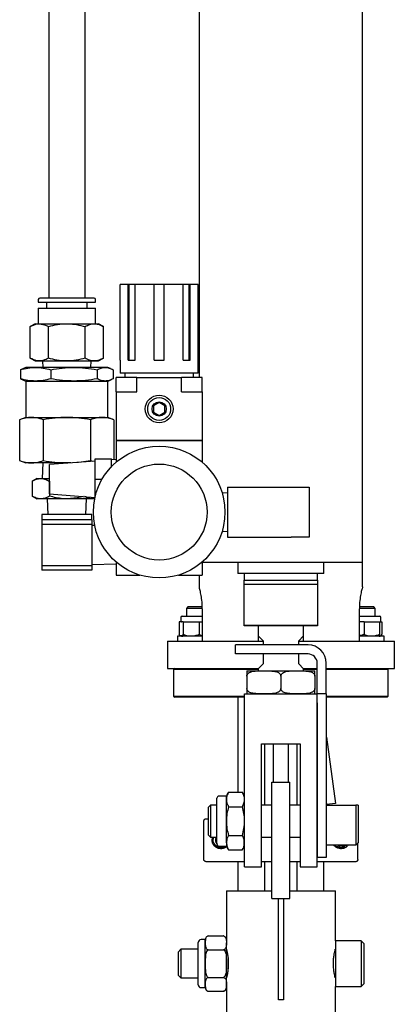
# Model space of a CAD drawing. Header units: inches. Extents: x 22 to 75, y 2 to 108.
# Tile 2 of 19: x 22 to 27, y 27 to 41. Entities that reach past the tile are written whole.
import ezdxf

# ---------------------------------------------------------------- set-up
doc = ezdxf.new("R2010")
doc.units = ezdxf.units.IN
doc.header["$MEASUREMENT"] = 0

msp = doc.modelspace()

# ---------------------------------------------------------------- linework, layer by layer
at = {"color": 7, "linetype": 'Continuous', "lineweight": 25}
for p, q in [((24.237, 60.528), (24.237, 35.753)), ((26.487, 33.215), (26.487, 60.528)), ((22.165, 38.98), (22.165, 36.846)), ((22.665, 36.846), (22.665, 38.98)), ((23.151, 35.993), (23.151, 37.033)), ((23.259, 37.033), (23.151, 37.033)), ((23.259, 35.993), (23.259, 37.033)), ((23.274, 37.033), (23.259, 37.033)), ((23.274, 35.993), (23.274, 37.033)), ((23.356, 37.033), (23.274, 37.033)), ((23.356, 35.993), (23.356, 37.033)), ((23.617, 37.033), (23.356, 37.033)), ((23.617, 35.993), (23.617, 37.033)), ((23.755, 37.033), (23.617, 37.033)), ((23.755, 35.993), (23.755, 37.033)), ((24.015, 37.033), (23.755, 37.033)), ((24.015, 35.993), (24.015, 37.033)), ((24.097, 37.033), (24.015, 37.033)), ((24.097, 35.993), (24.097, 37.033)), ((24.113, 37.033), (24.097, 37.033)), ((24.113, 35.993), (24.113, 37.033)), ((24.221, 37.033), (24.113, 37.033)), ((24.221, 35.993), (24.221, 37.033)), ((22.021, 36.826), (22.021, 36.787)), ((22.041, 36.846), (22.789, 36.846)), ((22.808, 36.787), (22.808, 36.826)), ((22.021, 36.787), (22.808, 36.787)), ((22.021, 36.708), (22.021, 36.492)), ((22.021, 36.708), (22.808, 36.708)), ((22.135, 36.787), (22.135, 36.708)), ((22.694, 36.708), (22.694, 36.787)), ((22.808, 36.492), (22.808, 36.708)), ((21.977, 36.492), (21.909, 36.453)), ((21.909, 36.019), (21.909, 36.453)), ((21.977, 36.492), (22.036, 36.492)), ((22.036, 36.492), (22.415, 36.492)), ((22.162, 36.019), (22.162, 36.453)), ((22.415, 36.492), (22.794, 36.492)), ((22.667, 36.019), (22.667, 36.453)), ((22.794, 36.492), (22.852, 36.492)), ((22.92, 36.453), (22.852, 36.492)), ((22.92, 36.019), (22.92, 36.453)), ((21.909, 36.019), (21.977, 35.98)), ((22.852, 35.98), (22.92, 36.019)), ((21.816, 35.877), (21.775, 35.86)), ((21.852, 35.891), (21.816, 35.878)), ((21.984, 35.891), (21.852, 35.891)), ((21.977, 35.98), (22.036, 35.98)), ((22.512, 35.891), (21.984, 35.891)), ((22.036, 35.98), (22.415, 35.98)), ((22.081, 35.98), (22.084, 35.891)), ((22.415, 35.98), (22.794, 35.98)), ((22.943, 35.891), (22.512, 35.891)), ((22.746, 35.891), (22.748, 35.98)), ((22.794, 35.98), (22.852, 35.98)), ((22.977, 35.891), (22.943, 35.891)), ((23.014, 35.878), (22.977, 35.891)), ((23.147, 35.993), (23.147, 35.812)), ((23.147, 35.993), (23.151, 35.993)), ((23.259, 35.993), (23.356, 35.993)), ((23.617, 35.993), (23.755, 35.993)), ((24.015, 35.993), (24.113, 35.993)), ((24.221, 35.993), (24.225, 35.993)), ((24.225, 35.812), (24.225, 35.993)), ((21.775, 35.86), (21.775, 35.735)), ((21.775, 35.735), (21.816, 35.718)), ((22.193, 35.86), (22.193, 35.735)), ((22.832, 35.86), (22.832, 35.735)), ((23.054, 35.86), (23.054, 35.735)), ((23.095, 35.556), (23.095, 35.753)), ((23.253, 35.753), (23.095, 35.753)), ((24.225, 35.812), (23.147, 35.812)), ((23.213, 35.812), (23.213, 35.753)), ((23.377, 35.753), (23.253, 35.753)), ((23.377, 35.556), (23.377, 35.753)), ((23.377, 35.753), (23.995, 35.753)), ((23.995, 35.556), (23.995, 35.753)), ((24.119, 35.753), (23.995, 35.753)), ((24.276, 35.753), (24.119, 35.753)), ((24.158, 35.753), (24.158, 35.812)), ((24.276, 35.556), (24.276, 35.753)), ((21.816, 35.717), (21.852, 35.704)), ((21.852, 35.704), (21.852, 35.204)), ((21.852, 35.704), (21.984, 35.704)), ((21.984, 35.704), (22.512, 35.704)), ((22.512, 35.704), (22.943, 35.704)), ((22.943, 35.704), (22.977, 35.704)), ((22.977, 35.704), (23.014, 35.717)), ((22.977, 35.204), (22.977, 35.704)), ((23.095, 35.556), (23.377, 35.556)), ((23.095, 35.556), (23.095, 34.891)), ((23.995, 35.556), (24.276, 35.556)), ((24.276, 35.556), (24.276, 34.891)), ((23.686, 35.411), (23.607, 35.365)), ((23.765, 35.365), (23.686, 35.411)), ((21.852, 35.204), (21.765, 35.173)), ((21.852, 35.204), (21.928, 35.204)), ((21.928, 35.204), (22.415, 35.204)), ((22.415, 35.204), (22.902, 35.204)), ((22.902, 35.204), (22.977, 35.204)), ((23.064, 35.173), (22.977, 35.204)), ((23.607, 35.275), (23.686, 35.229)), ((23.686, 35.229), (23.765, 35.275)), ((21.765, 35.173), (21.765, 34.61)), ((22.09, 35.173), (22.09, 34.61)), ((22.739, 35.173), (22.739, 34.61)), ((23.064, 35.173), (23.064, 34.624)), ((23.095, 34.891), (24.276, 34.891)), ((23.095, 34.891), (23.099, 34.887)), ((23.095, 34.887), (24.276, 34.887)), ((23.095, 34.887), (23.095, 34.59)), ((24.272, 34.887), (24.276, 34.891)), ((24.276, 34.887), (24.276, 34.59)), ((21.765, 34.61), (21.852, 34.579)), ((21.928, 34.579), (21.852, 34.579)), ((22.415, 34.579), (21.928, 34.579)), ((22.084, 34.579), (22.077, 34.364)), ((22.803, 34.605), (22.178, 34.555)), ((22.178, 34.355), (22.178, 34.555)), ((22.415, 34.579), (22.572, 34.587)), ((22.472, 34.579), (22.415, 34.579)), ((22.58, 34.587), (22.739, 34.61)), ((22.739, 34.61), (22.766, 34.602)), ((22.803, 34.637), (23.028, 34.637)), ((22.803, 34.355), (22.803, 34.637)), ((23.028, 34.526), (23.028, 34.637)), ((23.095, 34.622), (23.028, 34.625)), ((22.001, 34.364), (21.937, 34.327)), ((21.937, 34.327), (21.937, 34.122)), ((22.001, 34.364), (22.057, 34.364)), ((22.057, 34.364), (22.178, 34.364)), ((22.176, 34.327), (22.176, 34.122)), ((22.178, 34.155), (22.178, 34.355)), ((22.803, 34.355), (22.901, 34.355)), ((22.803, 34.109), (22.803, 34.355)), ((24.627, 34.246), (24.627, 33.559)), ((24.627, 34.246), (25.502, 34.246)), ((25.502, 34.246), (25.752, 34.246)), ((25.752, 34.246), (25.752, 33.559)), ((21.937, 34.122), (22.001, 34.085)), ((22.178, 34.155), (22.803, 34.105)), ((24.627, 34.164), (24.553, 34.167)), ((22.057, 34.085), (22.001, 34.085)), ((22.415, 34.085), (22.057, 34.085)), ((22.145, 34.085), (22.151, 33.87)), ((22.773, 34.085), (22.415, 34.085)), ((22.678, 33.87), (22.685, 34.085)), ((22.804, 34.09), (22.773, 34.085)), ((22.798, 34.085), (22.773, 34.085)), ((22.758, 33.87), (22.071, 33.87)), ((22.071, 33.87), (22.071, 33.794)), ((22.758, 33.794), (22.758, 33.87)), ((22.758, 33.794), (22.071, 33.794)), ((22.071, 33.794), (22.071, 33.731)), ((22.758, 33.731), (22.071, 33.731)), ((22.071, 33.731), (22.071, 33.169)), ((22.758, 33.794), (22.758, 33.731)), ((22.758, 33.731), (22.758, 33.169)), ((22.799, 33.718), (22.758, 33.72)), ((24.553, 33.638), (24.627, 33.642)), ((24.627, 33.559), (25.502, 33.559)), ((25.752, 33.559), (25.502, 33.559)), ((22.071, 33.169), (22.758, 33.169)), ((22.071, 33.169), (22.071, 33.106)), ((22.758, 33.18), (23.095, 33.193)), ((22.758, 33.169), (22.758, 33.106)), ((23.095, 33.215), (23.095, 33.036)), ((24.276, 33.215), (25.362, 33.215)), ((24.276, 33.215), (24.276, 33.036)), ((24.768, 33.215), (24.768, 33.059)), ((25.362, 33.215), (26.487, 33.215)), ((25.955, 33.059), (25.955, 33.215)), ((26.487, 32.874), (26.487, 33.215)), ((22.758, 33.106), (22.071, 33.106)), ((23.095, 33.036), (23.419, 33.036)), ((23.953, 33.036), (24.276, 33.036)), ((24.237, 33.036), (24.237, 32.874)), ((25.955, 33.059), (24.768, 33.059)), ((24.855, 33.059), (24.855, 32.969)), ((25.868, 32.969), (25.868, 33.059)), ((24.855, 32.969), (25.868, 32.969)), ((24.855, 32.913), (25.868, 32.913)), ((24.855, 32.35), (24.855, 32.913)), ((25.868, 32.913), (25.868, 32.35)), ((24.082, 32.599), (24.062, 32.579)), ((24.062, 32.579), (24.062, 32.472)), ((24.282, 32.579), (24.062, 32.579)), ((24.279, 32.599), (24.082, 32.599)), ((24.281, 32.128), (24.281, 32.565)), ((26.661, 32.579), (26.441, 32.579)), ((26.442, 32.565), (26.442, 32.128)), ((26.641, 32.599), (26.444, 32.599)), ((26.661, 32.579), (26.641, 32.599)), ((26.661, 32.472), (26.661, 32.579)), ((23.961, 32.394), (23.961, 32.226)), ((23.988, 32.394), (23.961, 32.394)), ((23.983, 32.452), (23.983, 32.394)), ((23.988, 32.394), (23.992, 32.394)), ((24.018, 32.394), (23.992, 32.394)), ((24.003, 32.472), (24.133, 32.472)), ((24.018, 32.394), (24.121, 32.394)), ((24.018, 32.394), (24.018, 32.226)), ((24.121, 32.394), (24.135, 32.394)), ((24.133, 32.472), (24.281, 32.472)), ((24.135, 32.394), (24.237, 32.394)), ((24.237, 32.394), (24.281, 32.394)), ((24.237, 32.394), (24.237, 32.226)), ((24.855, 32.35), (25.868, 32.35)), ((24.855, 32.34), (24.855, 32.35)), ((25.868, 32.35), (25.868, 32.34)), ((26.442, 32.472), (26.607, 32.472)), ((26.509, 32.394), (26.442, 32.394)), ((26.509, 32.394), (26.509, 32.226)), ((26.509, 32.394), (26.607, 32.394)), ((26.607, 32.472), (26.72, 32.472)), ((26.607, 32.394), (26.622, 32.394)), ((26.622, 32.394), (26.72, 32.394)), ((26.72, 32.394), (26.72, 32.226)), ((26.72, 32.394), (26.736, 32.394)), ((26.736, 32.394), (26.738, 32.394)), ((26.738, 32.394), (26.754, 32.394)), ((26.74, 32.394), (26.74, 32.452)), ((26.754, 32.394), (26.754, 32.226)), ((25.868, 32.34), (24.855, 32.34)), ((25.049, 32.34), (25.049, 32.203)), ((25.049, 32.34), (25.049, 32.128)), ((25.674, 32.203), (25.674, 32.34)), ((25.674, 32.128), (25.674, 32.34)), ((23.799, 32.128), (23.799, 31.753)), ((23.799, 32.128), (25.117, 32.128)), ((23.939, 32.197), (23.939, 32.128)), ((24.281, 32.197), (23.939, 32.197)), ((25.049, 32.203), (25.117, 32.135)), ((25.117, 32.135), (25.117, 32.077)), ((25.607, 32.135), (25.674, 32.203)), ((25.607, 32.077), (25.607, 32.135)), ((25.607, 32.128), (26.924, 32.128)), ((26.784, 32.197), (26.442, 32.197)), ((26.784, 32.128), (26.784, 32.197)), ((26.924, 31.753), (26.924, 32.128)), ((24.737, 31.952), (24.737, 32.077)), ((25.737, 32.077), (24.737, 32.077)), ((25.737, 31.952), (24.737, 31.952)), ((25.117, 31.952), (25.117, 31.815)), ((25.607, 31.815), (25.607, 31.952)), ((25.117, 31.815), (25.049, 31.748)), ((25.674, 31.748), (25.607, 31.815)), ((25.862, 31.405), (25.862, 31.827)), ((25.987, 31.405), (25.987, 31.827)), ((23.799, 31.753), (25.054, 31.753)), ((23.9, 31.753), (23.885, 31.738)), ((23.885, 31.738), (23.885, 31.374)), ((25.049, 31.738), (23.885, 31.738)), ((24.893, 31.72), (25.127, 31.72)), ((25.049, 31.748), (25.049, 31.72)), ((25.127, 31.72), (25.596, 31.72)), ((25.596, 31.72), (25.83, 31.72)), ((25.669, 31.753), (25.862, 31.753)), ((25.674, 31.72), (25.674, 31.748)), ((25.862, 31.738), (25.674, 31.738)), ((25.987, 31.753), (26.924, 31.753)), ((26.838, 31.738), (25.987, 31.738)), ((26.838, 31.738), (26.823, 31.753)), ((26.838, 31.374), (26.838, 31.738)), ((24.893, 31.648), (24.893, 31.478)), ((25.362, 31.648), (25.362, 31.478)), ((25.83, 31.648), (25.83, 31.478)), ((24.862, 29.025), (24.862, 31.405)), ((24.862, 31.405), (25.862, 31.405)), ((25.987, 31.405), (25.862, 31.405)), ((25.862, 31.28), (25.862, 31.405)), ((25.987, 31.405), (25.987, 31.28)), ((23.885, 31.374), (23.9, 31.359)), ((23.885, 31.374), (24.862, 31.374)), ((24.862, 31.359), (23.9, 31.359)), ((24.771, 31.359), (24.771, 30.052)), ((25.862, 29.025), (25.862, 31.28)), ((25.862, 31.28), (25.862, 29.155)), ((25.987, 31.374), (26.838, 31.374)), ((26.823, 31.359), (25.987, 31.359)), ((25.987, 31.28), (25.987, 29.155)), ((26.823, 31.359), (26.838, 31.374)), ((25.988, 30.808), (26.115, 29.899)), ((25.097, 30.715), (25.627, 30.715)), ((25.097, 29.025), (25.097, 30.715)), ((25.143, 29.874), (25.143, 30.715)), ((25.256, 30.715), (25.256, 30.192)), ((25.467, 30.192), (25.467, 30.715)), ((25.58, 30.715), (25.58, 29.874)), ((25.627, 30.715), (25.627, 29.025)), ((25.237, 30.192), (25.487, 30.192)), ((25.237, 28.592), (25.237, 30.192)), ((25.487, 28.592), (25.487, 30.192)), ((24.642, 30.052), (24.832, 30.052)), ((24.482, 29.384), (24.482, 29.969)), ((24.612, 29.999), (24.512, 29.999)), ((24.612, 29.358), (24.612, 29.999)), ((25.987, 29.918), (25.992, 29.882)), ((24.393, 29.874), (24.362, 29.843)), ((24.362, 29.843), (24.362, 29.468)), ((24.482, 29.874), (24.393, 29.874)), ((24.393, 29.874), (24.393, 29.436)), ((24.642, 29.853), (24.832, 29.853)), ((25.237, 29.874), (25.097, 29.874)), ((25.627, 29.874), (25.487, 29.874)), ((25.987, 29.874), (26.393, 29.874)), ((26.115, 29.899), (25.992, 29.882)), ((26.393, 29.874), (26.393, 29.327)), ((26.424, 29.874), (26.424, 29.358)), ((24.302, 29.126), (24.302, 29.658)), ((24.332, 29.687), (24.362, 29.687)), ((24.362, 29.468), (24.393, 29.436)), ((24.393, 29.436), (24.482, 29.436)), ((24.482, 29.342), (24.482, 29.384)), ((24.642, 29.457), (24.832, 29.457)), ((25.097, 29.436), (25.237, 29.436)), ((25.487, 29.436), (25.627, 29.436)), ((24.512, 29.312), (24.612, 29.312)), ((24.642, 29.258), (24.832, 29.258)), ((25.987, 29.327), (26.393, 29.327)), ((26.393, 29.327), (26.424, 29.358)), ((26.421, 29.126), (26.421, 29.355)), ((25.987, 29.155), (25.862, 29.155)), ((24.862, 29.097), (24.332, 29.097)), ((24.771, 29.097), (24.771, 28.696)), ((24.862, 29.025), (25.097, 29.025)), ((25.237, 29.097), (25.097, 29.097)), ((25.143, 28.696), (25.143, 29.097)), ((25.627, 29.097), (25.487, 29.097)), ((25.58, 29.097), (25.58, 28.696)), ((25.627, 29.025), (25.862, 29.025)), ((26.391, 29.097), (25.862, 29.097)), ((25.952, 28.696), (25.952, 29.097)), ((24.612, 28.696), (24.612, 28.026)), ((24.612, 28.696), (25.237, 28.696)), ((25.487, 28.696), (26.112, 28.696)), ((26.112, 28.011), (26.112, 28.696)), ((25.237, 28.592), (25.487, 28.592)), ((25.327, 27.196), (25.327, 28.592)), ((25.397, 28.592), (25.397, 27.196)), ((24.321, 28.026), (24.263, 28.026)), ((24.321, 27.982), (24.321, 28.026)), ((24.359, 28.077), (24.355, 28.075)), ((24.359, 28.077), (24.574, 28.077)), ((24.576, 28.076), (24.574, 28.077)), ((24.612, 28.026), (24.612, 27.982)), ((23.986, 27.893), (23.946, 27.854)), ((24.224, 27.893), (23.986, 27.893)), ((23.986, 27.893), (23.986, 27.867)), ((24.224, 27.445), (24.224, 27.986)), ((24.321, 27.696), (24.321, 27.982)), ((24.359, 27.886), (24.574, 27.886)), ((24.612, 27.696), (24.612, 27.982)), ((24.612, 27.893), (24.612, 27.893)), ((26.466, 28.011), (26.112, 28.011)), ((26.112, 28.011), (26.112, 27.969)), ((26.112, 27.969), (26.112, 27.381)), ((26.505, 27.972), (26.466, 28.011)), ((26.466, 28.011), (26.466, 27.969)), ((26.466, 27.969), (26.466, 27.381)), ((26.505, 27.972), (26.505, 27.935)), ((26.505, 27.935), (26.505, 27.42)), ((23.946, 27.854), (23.946, 27.832)), ((23.946, 27.832), (23.946, 27.539)), ((23.986, 27.867), (23.986, 27.499)), ((24.321, 27.41), (24.321, 27.696)), ((24.612, 27.41), (24.612, 27.696)), ((23.946, 27.539), (23.986, 27.499)), ((23.986, 27.499), (24.224, 27.499)), ((24.359, 27.506), (24.574, 27.506)), ((24.612, 27.499), (24.612, 27.499)), ((24.224, 27.406), (24.224, 27.445)), ((24.263, 27.366), (24.321, 27.366)), ((24.321, 27.366), (24.321, 27.41)), ((24.612, 27.366), (24.612, 27.41)), ((24.612, 27.366), (24.612, 27.026)), ((26.112, 27.011), (26.112, 27.381)), ((26.112, 27.381), (26.466, 27.381)), ((26.466, 27.381), (26.505, 27.42)), ((24.356, 27.316), (24.359, 27.315)), ((24.359, 27.315), (24.574, 27.315)), ((24.574, 27.315), (24.579, 27.317)), ((25.397, 27.196), (25.327, 27.196))]:
    msp.add_line(p, q, dxfattribs=at)
for centre, radius in [((23.686, 35.32), 0.191), ((23.686, 35.32), 0.158), ((23.686, 35.32), 0.0984), ((23.686, 33.903), 0.906), ((23.686, 33.903), 0.66)]:
    msp.add_circle(centre, radius, dxfattribs=at)
for centre, radius, start, end in [((22.041, 36.826), 0.0197, 90, 180), ((22.789, 36.826), 0.0197, 0, 90), ((24.003, 32.452), 0.0197, 90, 180), ((26.72, 32.452), 0.0197, 0, 90), ((24.01, 32.267), 0.07, 241.2236, 270), ((26.713, 32.267), 0.07, 270, 294.8743), ((25.737, 31.827), 0.25, 0, 90), ((25.737, 31.827), 0.125, 0, 90), ((26.112, 30.825), 0.125, 180, 188), ((24.742, 29.969), 0.13, 140.3133, 180), ((24.731, 29.969), 0.13, 0, 39.7267), ((24.512, 29.969), 0.03, 90, 180), ((24.54, 29.392), 0.0787, 145.7063, 223.6842), ((24.512, 29.342), 0.03, 180, 270), ((24.742, 29.342), 0.13, 180, 219.6543), ((24.731, 29.342), 0.13, 320.312, 0), ((26.188, 29.392), 0.0787, 235.6522, 304.3478), ((24.263, 27.986), 0.0394, 90, 180), ((24.375, 28.026), 0.0533, 128.7573, 180), ((24.558, 28.026), 0.0533, 360, 38.6919), ((24.263, 27.406), 0.0394, 180, 270), ((24.375, 27.366), 0.0533, 180, 234.6473), ((24.558, 27.366), 0.0533, 306.3039, 360)]:
    msp.add_arc(centre, radius, start, end, dxfattribs=at)
for points, knots in [([(22.165, 59.355), (22.165, 59.25), (22.165, 59.047), (22.165, 58.756), (22.165, 58.488), (22.165, 58.242), (22.165, 58.015), (22.165, 57.806), (22.165, 57.613), (22.165, 57.406), (22.165, 57.19), (22.165, 56.969), (22.165, 56.775), (22.165, 56.47), (22.165, 56.035), (22.165, 55.422), (22.165, 54.753), (22.165, 54.032), (22.165, 53.098), (22.165, 51.958), (22.165, 50.621), (22.165, 49.45), (22.165, 48.446), (22.165, 47.604), (22.165, 46.763), (22.165, 45.922), (22.165, 45.08), (22.165, 44.397), (22.165, 43.875), (22.165, 43.514), (22.165, 43.162), (22.165, 42.824), (22.165, 42.508), (22.165, 42.243), (22.165, 42.01), (22.165, 41.79), (22.165, 41.534), (22.165, 41.237), (22.165, 40.954), (22.165, 40.692), (22.165, 40.46), (22.165, 40.209), (22.165, 39.936), (22.165, 39.641), (22.165, 39.319), (22.165, 39.096), (22.165, 38.98)], [0, 0, 0, 0, 0.015423, 0.029598, 0.042634, 0.05463, 0.065676, 0.075851, 0.085228, 0.09387, 0.106101, 0.116845, 0.126255, 0.134457, 0.161543, 0.189966, 0.224313, 0.259565, 0.295888, 0.361693, 0.427578, 0.493397, 0.535222, 0.576974, 0.618731, 0.660499, 0.702139, 0.743403, 0.761185, 0.778783, 0.79631, 0.812835, 0.828163, 0.842629, 0.851627, 0.862274, 0.87471, 0.88912, 0.905751, 0.916173, 0.927462, 0.939695, 0.952959, 0.967355, 0.982993, 1, 1, 1, 1]), ([(22.665, 38.98), (22.665, 39.093), (22.665, 39.309), (22.665, 39.62), (22.665, 39.904), (22.665, 40.165), (22.665, 40.404), (22.665, 40.623), (22.665, 40.844), (22.665, 41.066), (22.665, 41.285), (22.665, 41.477), (22.665, 41.785), (22.665, 42.229), (22.665, 42.855), (22.665, 43.535), (22.665, 44.263), (22.665, 45.083), (22.665, 45.991), (22.665, 46.982), (22.665, 47.973), (22.665, 48.971), (22.665, 49.981), (22.665, 51), (22.665, 52.021), (22.665, 53.041), (22.665, 53.824), (22.665, 54.368), (22.665, 54.674), (22.665, 54.976), (22.665, 55.267), (22.665, 55.543), (22.665, 55.801), (22.665, 56.018), (22.665, 56.207), (22.665, 56.38), (22.665, 56.578), (22.665, 56.803), (22.665, 57.059), (22.665, 57.336), (22.665, 57.635), (22.665, 57.959), (22.665, 58.239), (22.665, 58.465), (22.665, 58.627), (22.665, 58.797), (22.665, 58.975), (22.665, 59.162), (22.665, 59.29), (22.665, 59.355)], [0, 0, 0, 0, 0.016519, 0.031638, 0.045483, 0.058167, 0.069791, 0.080441, 0.090194, 0.102258, 0.112895, 0.122223, 0.130338, 0.158109, 0.187106, 0.222055, 0.257564, 0.293798, 0.342911, 0.392112, 0.441317, 0.490555, 0.5408, 0.591086, 0.64138, 0.691657, 0.741402, 0.756592, 0.771526, 0.786388, 0.800861, 0.814289, 0.826758, 0.838768, 0.846063, 0.854462, 0.864061, 0.874988, 0.887405, 0.901514, 0.915526, 0.931247, 0.948916, 0.956452, 0.964351, 0.972633, 0.98132, 0.990434, 1, 1, 1, 1]), ([(21.909, 36.453), (21.94, 36.468), (21.981, 36.489), (22.024, 36.491), (22.036, 36.492)], [0, 0, 0, 0, 0.731366, 1, 1, 1, 1]), ([(22.036, 36.492), (22.067, 36.487), (22.11, 36.481), (22.151, 36.459), (22.162, 36.453)], [0, 0, 0, 0, 0.742449, 1, 1, 1, 1]), ([(22.162, 36.453), (22.203, 36.464), (22.286, 36.486), (22.371, 36.49), (22.415, 36.492)], [0, 0, 0, 0, 0.495458, 1, 1, 1, 1]), ([(22.415, 36.492), (22.421, 36.492), (22.466, 36.491), (22.551, 36.483), (22.628, 36.463), (22.667, 36.453)], [0, 0, 0, 0, 0.070097, 0.530788, 1, 1, 1, 1]), ([(22.667, 36.453), (22.688, 36.464), (22.729, 36.486), (22.772, 36.49), (22.794, 36.492)], [0, 0, 0, 0, 0.495458, 1, 1, 1, 1]), ([(22.794, 36.492), (22.797, 36.492), (22.819, 36.491), (22.862, 36.483), (22.901, 36.463), (22.92, 36.453)], [0, 0, 0, 0, 0.070097, 0.530788, 1, 1, 1, 1]), ([(22.036, 35.98), (22.024, 35.981), (21.981, 35.983), (21.94, 36.004), (21.909, 36.019)], [0, 0, 0, 0, 0.268634, 1, 1, 1, 1]), ([(22.162, 36.019), (22.151, 36.013), (22.11, 35.99), (22.067, 35.984), (22.036, 35.98)], [0, 0, 0, 0, 0.257551, 1, 1, 1, 1]), ([(22.415, 35.98), (22.409, 35.98), (22.363, 35.98), (22.278, 35.989), (22.201, 36.009), (22.162, 36.019)], [0, 0, 0, 0, 0.070097, 0.530788, 1, 1, 1, 1]), ([(22.667, 36.019), (22.626, 36.008), (22.543, 35.986), (22.458, 35.982), (22.415, 35.98)], [0, 0, 0, 0, 0.495458, 1, 1, 1, 1]), ([(22.794, 35.98), (22.791, 35.98), (22.768, 35.98), (22.725, 35.989), (22.687, 36.009), (22.667, 36.019)], [0, 0, 0, 0, 0.070097, 0.530788, 1, 1, 1, 1]), ([(22.92, 36.019), (22.899, 36.008), (22.858, 35.986), (22.815, 35.982), (22.794, 35.98)], [0, 0, 0, 0, 0.495458, 1, 1, 1, 1]), ([(21.775, 35.86), (21.809, 35.869), (21.879, 35.887), (21.949, 35.89), (21.984, 35.891)], [0, 0, 0, 0, 0.498161, 1, 1, 1, 1]), ([(21.984, 35.891), (22.019, 35.89), (22.089, 35.887), (22.158, 35.869), (22.193, 35.86)], [0, 0, 0, 0, 0.497839, 1, 1, 1, 1]), ([(22.193, 35.86), (22.245, 35.869), (22.351, 35.887), (22.458, 35.89), (22.512, 35.891)], [0, 0, 0, 0, 0.498161, 1, 1, 1, 1]), ([(22.512, 35.891), (22.566, 35.89), (22.673, 35.887), (22.779, 35.869), (22.832, 35.86)], [0, 0, 0, 0, 0.497839, 1, 1, 1, 1]), ([(22.832, 35.86), (22.85, 35.869), (22.887, 35.887), (22.925, 35.89), (22.943, 35.891)], [0, 0, 0, 0, 0.498161, 1, 1, 1, 1]), ([(22.943, 35.891), (22.962, 35.89), (22.999, 35.887), (23.036, 35.869), (23.054, 35.86)], [0, 0, 0, 0, 0.497839, 1, 1, 1, 1]), ([(21.984, 35.704), (21.949, 35.705), (21.879, 35.709), (21.81, 35.726), (21.775, 35.735)], [0, 0, 0, 0, 0.497839, 1, 1, 1, 1]), ([(22.193, 35.735), (22.158, 35.726), (22.089, 35.709), (22.019, 35.705), (21.984, 35.704)], [0, 0, 0, 0, 0.498161, 1, 1, 1, 1]), ([(22.512, 35.704), (22.459, 35.705), (22.352, 35.709), (22.246, 35.726), (22.193, 35.735)], [0, 0, 0, 0, 0.497839, 1, 1, 1, 1]), ([(22.832, 35.735), (22.779, 35.726), (22.673, 35.709), (22.566, 35.705), (22.512, 35.704)], [0, 0, 0, 0, 0.498161, 1, 1, 1, 1]), ([(22.943, 35.704), (22.925, 35.705), (22.887, 35.709), (22.851, 35.726), (22.832, 35.735)], [0, 0, 0, 0, 0.497839, 1, 1, 1, 1]), ([(23.054, 35.735), (23.036, 35.726), (22.999, 35.709), (22.962, 35.705), (22.943, 35.704)], [0, 0, 0, 0, 0.498161, 1, 1, 1, 1]), ([(23.607, 35.365), (23.607, 35.361), (23.607, 35.331), (23.607, 35.3), (23.607, 35.275), (23.607, 35.275)], [0, 0, 0, 0, 0.144496, 0.997123, 1, 1, 1, 1]), ([(23.765, 35.275), (23.765, 35.275), (23.765, 35.3), (23.765, 35.331), (23.765, 35.361), (23.765, 35.365)], [0, 0, 0, 0, 0.002877, 0.855504, 1, 1, 1, 1]), ([(21.928, 35.204), (21.901, 35.202), (21.846, 35.199), (21.792, 35.182), (21.765, 35.173), (21.765, 35.173)], [0, 0, 0, 0, 0.495907, 0.996092, 1, 1, 1, 1]), ([(22.09, 35.173), (22.076, 35.177), (22.023, 35.196), (21.968, 35.2), (21.928, 35.204)], [0, 0, 0, 0, 0.252987, 1, 1, 1, 1]), ([(22.415, 35.204), (22.36, 35.202), (22.251, 35.199), (22.144, 35.182), (22.09, 35.173)], [0, 0, 0, 0, 0.497839, 1, 1, 1, 1]), ([(22.739, 35.173), (22.686, 35.181), (22.578, 35.199), (22.469, 35.202), (22.415, 35.204)], [0, 0, 0, 0, 0.498161, 1, 1, 1, 1]), ([(22.902, 35.204), (22.875, 35.202), (22.82, 35.199), (22.766, 35.182), (22.739, 35.173)], [0, 0, 0, 0, 0.497839, 1, 1, 1, 1]), ([(23.064, 35.173), (23.037, 35.181), (22.984, 35.199), (22.929, 35.202), (22.902, 35.204)], [0, 0, 0, 0, 0.498161, 1, 1, 1, 1]), ([(21.765, 34.61), (21.765, 34.61), (21.792, 34.6), (21.846, 34.584), (21.9, 34.581), (21.928, 34.579)], [0, 0, 0, 0, 0.003908, 0.500132, 1, 1, 1, 1]), ([(21.928, 34.579), (21.968, 34.582), (22.023, 34.587), (22.076, 34.605), (22.09, 34.61)], [0, 0, 0, 0, 0.747013, 1, 1, 1, 1]), ([(22.09, 34.61), (22.143, 34.601), (22.251, 34.584), (22.36, 34.58), (22.415, 34.579)], [0, 0, 0, 0, 0.498161, 1, 1, 1, 1]), ([(21.937, 34.327), (21.957, 34.338), (21.996, 34.358), (22.036, 34.362), (22.057, 34.364)], [0, 0, 0, 0, 0.495458, 1, 1, 1, 1]), ([(22.057, 34.364), (22.059, 34.364), (22.081, 34.364), (22.121, 34.356), (22.158, 34.337), (22.176, 34.327)], [0, 0, 0, 0, 0.070095, 0.530787, 1, 1, 1, 1]), ([(22.057, 34.085), (22.054, 34.085), (22.032, 34.085), (21.992, 34.093), (21.956, 34.112), (21.937, 34.122)], [0, 0, 0, 0, 0.070095, 0.530787, 1, 1, 1, 1]), ([(22.176, 34.122), (22.157, 34.111), (22.117, 34.09), (22.077, 34.087), (22.057, 34.085)], [0, 0, 0, 0, 0.495458, 1, 1, 1, 1]), ([(22.415, 34.085), (22.396, 34.085), (22.315, 34.087), (22.236, 34.106), (22.176, 34.122)], [0, 0, 0, 0, 0.231136, 1, 1, 1, 1]), ([(22.641, 34.118), (22.629, 34.115), (22.555, 34.094), (22.479, 34.089), (22.415, 34.085)], [0, 0, 0, 0, 0.167623, 1, 1, 1, 1]), ([(22.773, 34.085), (22.77, 34.085), (22.748, 34.085), (22.712, 34.092), (22.679, 34.109), (22.664, 34.117)], [0, 0, 0, 0, 0.077082, 0.583697, 1, 1, 1, 1]), ([(24.855, 32.913), (24.855, 32.92), (24.855, 32.939), (24.855, 32.961), (24.855, 32.969), (24.855, 32.969), (24.855, 32.969)], [0, 0, 0, 0, 0.232726, 0.589475, 0.954757, 1, 1, 1, 1]), ([(25.868, 32.969), (25.868, 32.969), (25.868, 32.969), (25.868, 32.961), (25.868, 32.939), (25.868, 32.92), (25.868, 32.913)], [0, 0, 0, 0, 0.045243, 0.401406, 0.767276, 1, 1, 1, 1]), ([(24.281, 32.565), (24.28, 32.599), (24.278, 32.668), (24.264, 32.76), (24.249, 32.831), (24.238, 32.873), (24.238, 32.874), (24.238, 32.874)], [0, 0, 0, 0, 0.209146, 0.418092, 0.632177, 0.84993, 1, 1, 1, 1]), ([(26.486, 32.874), (26.486, 32.875), (26.487, 32.88), (26.48, 32.853), (26.466, 32.798), (26.451, 32.713), (26.443, 32.63), (26.442, 32.58), (26.442, 32.565)], [0, 0, 0, 0, 0.062186, 0.268531, 0.477109, 0.692608, 0.909568, 1, 1, 1, 1]), ([(24.018, 32.226), (24.016, 32.22), (24.006, 32.201), (23.99, 32.201), (23.973, 32.203), (23.965, 32.219), (23.961, 32.226)], [0, 0, 0, 0, 0.151484, 0.539047, 0.80482, 1, 1, 1, 1]), ([(24.018, 32.226), (24.019, 32.226), (24.028, 32.219), (24.064, 32.204), (24.125, 32.2), (24.183, 32.204), (24.22, 32.215), (24.233, 32.223), (24.237, 32.226)], [0, 0, 0, 0, 0.006376, 0.149683, 0.499614, 0.80397, 0.927278, 1, 1, 1, 1]), ([(24.237, 32.226), (24.245, 32.22), (24.258, 32.209), (24.274, 32.208), (24.281, 32.208)], [0, 0, 0, 0, 0.554182, 1, 1, 1, 1]), ([(26.509, 32.226), (26.5, 32.22), (26.48, 32.206), (26.456, 32.206), (26.442, 32.206)], [0, 0, 0, 0, 0.402054, 1, 1, 1, 1]), ([(26.509, 32.226), (26.509, 32.226), (26.518, 32.219), (26.552, 32.204), (26.611, 32.2), (26.668, 32.204), (26.703, 32.215), (26.716, 32.223), (26.72, 32.226)], [0, 0, 0, 0, 0.006376, 0.149683, 0.499614, 0.80397, 0.927278, 1, 1, 1, 1]), ([(26.72, 32.226), (26.722, 32.22), (26.728, 32.201), (26.737, 32.201), (26.747, 32.203), (26.752, 32.219), (26.754, 32.226)], [0, 0, 0, 0, 0.151484, 0.539047, 0.80482, 1, 1, 1, 1]), ([(24.893, 31.72), (24.893, 31.721), (24.893, 31.722), (24.893, 31.709), (24.893, 31.69), (24.893, 31.673), (24.893, 31.66), (24.893, 31.651), (24.893, 31.648)], [0, 0, 0, 0, 0.484463, 0.727979, 0.850181, 0.909284, 0.968993, 1, 1, 1, 1]), ([(24.893, 31.648), (24.893, 31.652), (24.894, 31.661), (24.901, 31.674), (24.916, 31.691), (24.96, 31.714), (25.033, 31.721), (25.095, 31.72), (25.127, 31.72)], [0, 0, 0, 0, 0.043046, 0.085915, 0.157126, 0.280699, 0.630268, 1, 1, 1, 1]), ([(25.127, 31.72), (25.131, 31.72), (25.16, 31.72), (25.205, 31.72), (25.265, 31.717), (25.307, 31.707), (25.337, 31.691), (25.351, 31.678), (25.359, 31.664), (25.361, 31.654), (25.362, 31.649), (25.362, 31.648)], [0, 0, 0, 0, 0.048819, 0.331684, 0.523425, 0.740448, 0.819656, 0.899363, 0.947911, 0.990871, 1, 1, 1, 1]), ([(25.362, 31.648), (25.362, 31.652), (25.363, 31.661), (25.37, 31.674), (25.385, 31.691), (25.428, 31.714), (25.502, 31.721), (25.564, 31.72), (25.596, 31.72)], [0, 0, 0, 0, 0.043046, 0.085915, 0.157126, 0.280699, 0.630268, 1, 1, 1, 1]), ([(25.596, 31.72), (25.6, 31.72), (25.629, 31.72), (25.674, 31.72), (25.734, 31.717), (25.776, 31.707), (25.805, 31.691), (25.82, 31.678), (25.828, 31.664), (25.83, 31.654), (25.83, 31.649), (25.83, 31.648)], [0, 0, 0, 0, 0.048819, 0.331684, 0.523425, 0.740448, 0.819656, 0.899363, 0.947911, 0.990871, 1, 1, 1, 1]), ([(25.83, 31.648), (25.83, 31.648), (25.83, 31.652), (25.83, 31.662), (25.83, 31.677), (25.83, 31.694), (25.83, 31.712), (25.83, 31.719), (25.83, 31.72), (25.83, 31.72), (25.83, 31.72)], [0, 0, 0, 0, 0.001904, 0.043647, 0.095348, 0.171904, 0.309324, 0.568276, 0.834138, 1, 1, 1, 1]), ([(25.127, 31.405), (25.123, 31.405), (25.094, 31.405), (25.049, 31.405), (24.989, 31.409), (24.947, 31.418), (24.918, 31.434), (24.903, 31.447), (24.895, 31.462), (24.893, 31.472), (24.893, 31.477), (24.893, 31.478)], [0, 0, 0, 0, 0.048819, 0.331684, 0.523425, 0.740448, 0.819656, 0.899363, 0.947911, 0.990871, 1, 1, 1, 1]), ([(24.893, 31.478), (24.893, 31.477), (24.893, 31.473), (24.893, 31.464), (24.893, 31.449), (24.893, 31.431), (24.893, 31.414), (24.893, 31.406), (24.893, 31.405), (24.893, 31.405), (24.893, 31.405)], [0, 0, 0, 0, 0.001904, 0.043647, 0.095348, 0.171904, 0.309324, 0.568276, 0.834138, 1, 1, 1, 1]), ([(25.362, 31.478), (25.361, 31.473), (25.36, 31.465), (25.353, 31.451), (25.338, 31.434), (25.295, 31.411), (25.221, 31.405), (25.159, 31.405), (25.127, 31.405)], [0, 0, 0, 0, 0.043046, 0.085915, 0.157126, 0.280699, 0.630268, 1, 1, 1, 1]), ([(25.596, 31.405), (25.592, 31.405), (25.563, 31.405), (25.518, 31.405), (25.458, 31.409), (25.416, 31.418), (25.386, 31.434), (25.372, 31.447), (25.364, 31.462), (25.362, 31.472), (25.362, 31.477), (25.362, 31.478)], [0, 0, 0, 0, 0.048819, 0.331684, 0.523425, 0.740448, 0.819656, 0.899363, 0.947911, 0.990871, 1, 1, 1, 1]), ([(25.83, 31.478), (25.83, 31.473), (25.829, 31.465), (25.822, 31.451), (25.807, 31.434), (25.763, 31.411), (25.69, 31.405), (25.628, 31.405), (25.596, 31.405)], [0, 0, 0, 0, 0.043046, 0.085915, 0.157126, 0.280699, 0.630268, 1, 1, 1, 1]), ([(25.83, 31.405), (25.83, 31.405), (25.83, 31.404), (25.83, 31.416), (25.83, 31.435), (25.83, 31.452), (25.83, 31.465), (25.83, 31.475), (25.83, 31.478)], [0, 0, 0, 0, 0.484463, 0.727979, 0.850181, 0.909284, 0.968993, 1, 1, 1, 1]), ([(24.642, 30.052), (24.633, 30.036), (24.608, 29.986), (24.608, 29.918), (24.633, 29.869), (24.642, 29.853)], [0, 0, 0, 0, 0.247129, 0.762076, 1, 1, 1, 1]), ([(24.832, 29.853), (24.84, 29.869), (24.865, 29.919), (24.865, 29.988), (24.84, 30.036), (24.832, 30.052)], [0, 0, 0, 0, 0.247129, 0.762076, 1, 1, 1, 1]), ([(24.642, 29.853), (24.633, 29.821), (24.608, 29.723), (24.608, 29.585), (24.633, 29.488), (24.642, 29.457)], [0, 0, 0, 0, 0.247129, 0.762076, 1, 1, 1, 1]), ([(24.832, 29.457), (24.84, 29.489), (24.865, 29.588), (24.865, 29.725), (24.84, 29.823), (24.832, 29.853)], [0, 0, 0, 0, 0.247129, 0.762076, 1, 1, 1, 1]), ([(26.424, 29.874), (26.416, 29.874), (26.405, 29.874), (26.395, 29.874), (26.393, 29.874)], [0, 0, 0, 0, 0.833072, 1, 1, 1, 1]), ([(24.302, 29.658), (24.302, 29.661), (24.303, 29.668), (24.308, 29.677), (24.315, 29.683), (24.324, 29.687), (24.329, 29.687), (24.332, 29.687)], [0, 0, 0, 0, 0.21382, 0.427629, 0.641742, 0.85651, 1, 1, 1, 1]), ([(24.535, 29.274), (24.514, 29.277), (24.478, 29.283), (24.445, 29.313), (24.427, 29.341), (24.419, 29.364), (24.416, 29.386), (24.417, 29.405), (24.42, 29.423), (24.424, 29.432), (24.426, 29.436)], [0, 0, 0, 0, 0.329713, 0.556896, 0.669676, 0.758558, 0.821236, 0.884201, 0.942821, 1, 1, 1, 1]), ([(24.597, 29.312), (24.595, 29.309), (24.584, 29.299), (24.558, 29.29), (24.524, 29.288), (24.49, 29.298), (24.461, 29.318), (24.44, 29.347), (24.43, 29.382), (24.43, 29.413), (24.437, 29.43), (24.44, 29.436)], [0, 0, 0, 0, 0.037087, 0.160095, 0.283883, 0.409267, 0.536897, 0.664716, 0.796167, 0.927561, 1, 1, 1, 1]), ([(24.642, 29.457), (24.639, 29.454), (24.628, 29.439), (24.618, 29.411), (24.615, 29.38), (24.615, 29.344), (24.615, 29.306), (24.633, 29.273), (24.642, 29.258)], [0, 0, 0, 0, 0.046419, 0.235036, 0.424703, 0.500271, 0.773565, 1, 1, 1, 1]), ([(24.832, 29.258), (24.834, 29.261), (24.845, 29.276), (24.855, 29.304), (24.858, 29.335), (24.858, 29.371), (24.858, 29.41), (24.84, 29.442), (24.832, 29.457)], [0, 0, 0, 0, 0.046419, 0.235036, 0.424703, 0.500271, 0.773565, 1, 1, 1, 1]), ([(24.618, 29.309), (24.618, 29.308), (24.607, 29.294), (24.577, 29.279), (24.55, 29.276), (24.535, 29.274)], [0, 0, 0, 0, 0.024429, 0.456434, 1, 1, 1, 1]), ([(26.285, 29.327), (26.28, 29.319), (26.26, 29.292), (26.214, 29.272), (26.158, 29.274), (26.114, 29.297), (26.097, 29.318), (26.09, 29.327)], [0, 0, 0, 0, 0.120593, 0.420407, 0.72738, 0.885443, 1, 1, 1, 1]), ([(26.263, 29.327), (26.263, 29.327), (26.258, 29.317), (26.238, 29.304), (26.208, 29.29), (26.173, 29.288), (26.14, 29.298), (26.116, 29.312), (26.108, 29.324), (26.106, 29.327)], [0, 0, 0, 0, 0.002182, 0.184928, 0.37238, 0.561022, 0.752096, 0.946593, 1, 1, 1, 1]), ([(24.332, 29.097), (24.328, 29.097), (24.322, 29.098), (24.313, 29.103), (24.306, 29.11), (24.302, 29.119), (24.302, 29.124), (24.302, 29.126)], [0, 0, 0, 0, 0.21559, 0.431193, 0.646447, 0.861022, 1, 1, 1, 1]), ([(26.421, 29.126), (26.421, 29.123), (26.42, 29.116), (26.415, 29.108), (26.408, 29.101), (26.399, 29.097), (26.394, 29.097), (26.391, 29.097)], [0, 0, 0, 0, 0.21382, 0.427629, 0.641742, 0.85651, 1, 1, 1, 1]), ([(24.359, 28.077), (24.355, 28.075), (24.343, 28.07), (24.327, 28.051), (24.321, 28.021), (24.321, 27.995), (24.321, 27.982)], [0, 0, 0, 0, 0.090007, 0.224488, 0.591125, 1, 1, 1, 1]), ([(24.574, 28.077), (24.578, 28.075), (24.59, 28.07), (24.606, 28.051), (24.612, 28.021), (24.612, 27.995), (24.612, 27.982)], [0, 0, 0, 0, 0.090007, 0.224488, 0.591125, 1, 1, 1, 1]), ([(24.321, 27.982), (24.321, 27.978), (24.321, 27.964), (24.321, 27.939), (24.327, 27.913), (24.34, 27.896), (24.35, 27.89), (24.357, 27.887), (24.359, 27.886)], [0, 0, 0, 0, 0.099457, 0.428508, 0.757342, 0.873681, 0.960848, 1, 1, 1, 1]), ([(24.359, 27.886), (24.355, 27.883), (24.343, 27.873), (24.327, 27.836), (24.321, 27.775), (24.321, 27.723), (24.321, 27.696)], [0, 0, 0, 0, 0.090007, 0.224488, 0.591125, 1, 1, 1, 1]), ([(24.612, 27.982), (24.612, 27.978), (24.612, 27.964), (24.611, 27.939), (24.606, 27.913), (24.592, 27.896), (24.583, 27.89), (24.576, 27.887), (24.574, 27.886)], [0, 0, 0, 0, 0.099457, 0.428508, 0.757342, 0.873681, 0.960848, 1, 1, 1, 1]), ([(24.574, 27.886), (24.578, 27.883), (24.59, 27.873), (24.606, 27.836), (24.612, 27.775), (24.612, 27.723), (24.612, 27.696)], [0, 0, 0, 0, 0.090007, 0.224488, 0.591125, 1, 1, 1, 1]), ([(24.612, 27.895), (24.612, 27.892), (24.613, 27.888), (24.621, 27.855), (24.631, 27.806), (24.638, 27.744), (24.639, 27.676), (24.634, 27.612), (24.626, 27.557), (24.617, 27.517), (24.611, 27.497), (24.612, 27.5), (24.612, 27.5)], [0, 0, 0, 0, 0.104867, 0.209652, 0.316597, 0.425314, 0.531585, 0.634967, 0.73953, 0.847441, 0.955771, 1, 1, 1, 1]), ([(26.111, 27.5), (26.111, 27.499), (26.112, 27.496), (26.107, 27.513), (26.099, 27.549), (26.09, 27.603), (26.084, 27.667), (26.085, 27.735), (26.091, 27.796), (26.1, 27.848), (26.108, 27.882), (26.112, 27.897), (26.111, 27.894), (26.111, 27.893)], [0, 0, 0, 0, 0.031643, 0.135217, 0.239836, 0.347615, 0.456002, 0.561186, 0.664419, 0.769913, 0.878384, 0.985996, 1, 1, 1, 1]), ([(24.321, 27.696), (24.321, 27.689), (24.321, 27.661), (24.321, 27.61), (24.327, 27.558), (24.34, 27.525), (24.35, 27.512), (24.357, 27.507), (24.359, 27.506)], [0, 0, 0, 0, 0.099457, 0.428508, 0.757342, 0.873681, 0.960848, 1, 1, 1, 1]), ([(24.612, 27.696), (24.612, 27.689), (24.612, 27.661), (24.611, 27.61), (24.606, 27.558), (24.592, 27.525), (24.583, 27.512), (24.576, 27.507), (24.574, 27.506)], [0, 0, 0, 0, 0.099457, 0.428508, 0.757342, 0.873681, 0.960848, 1, 1, 1, 1]), ([(24.359, 27.506), (24.356, 27.504), (24.347, 27.501), (24.334, 27.49), (24.319, 27.459), (24.32, 27.431), (24.321, 27.41)], [0, 0, 0, 0, 0.058856, 0.165692, 0.374647, 1, 1, 1, 1]), ([(24.574, 27.506), (24.577, 27.504), (24.586, 27.501), (24.599, 27.49), (24.614, 27.459), (24.613, 27.431), (24.612, 27.41)], [0, 0, 0, 0, 0.058856, 0.165692, 0.374647, 1, 1, 1, 1]), ([(24.321, 27.41), (24.321, 27.393), (24.32, 27.366), (24.33, 27.335), (24.345, 27.321), (24.355, 27.317), (24.359, 27.315), (24.359, 27.315)], [0, 0, 0, 0, 0.532584, 0.800577, 0.935246, 0.994216, 1, 1, 1, 1]), ([(24.612, 27.41), (24.612, 27.393), (24.613, 27.366), (24.603, 27.335), (24.588, 27.321), (24.578, 27.317), (24.574, 27.315), (24.574, 27.315)], [0, 0, 0, 0, 0.532584, 0.800577, 0.935246, 0.994216, 1, 1, 1, 1])]:
    msp.add_open_spline(points, degree=3, knots=knots, dxfattribs=at)

doc.saveas('drawing.dxf')
